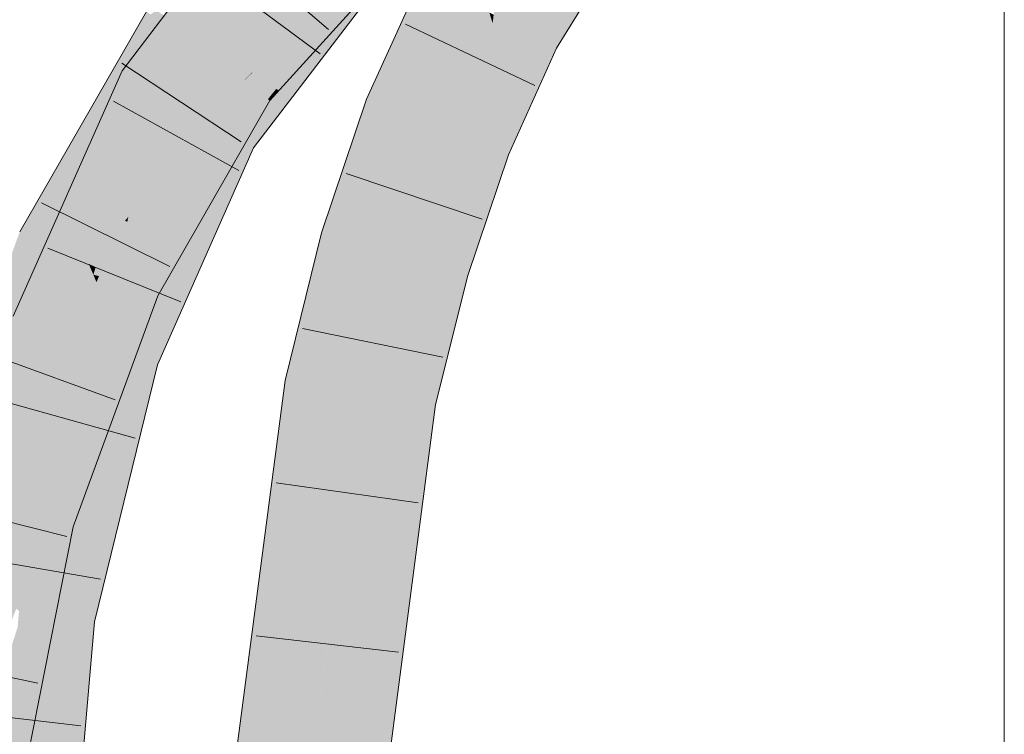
# Model space of a CAD drawing. Extents: x -720 to 300, y 62 to 1107.
# Tile 175 of 250: x 169.8 to 171.42, y 796.05 to 797.23. Entities that reach past the tile are written whole.
import ezdxf

# ---------------------------------------------------------------- set-up
doc = ezdxf.new("R2010")
doc.units = 0
doc.layers.get('0').update_dxf_attribs({"lineweight": 35})
doc.layers.add('E_Detail_Linie_Text_Bem', color=7, linetype='Continuous', lineweight=13)
for name, color, linetype, lineweight, true_color in [('E_Leerrohr 25-A06G9FMB8I', 7, 'Continuous', 9, 0xff8000), ('E_Leerrohr 25-Shading', 7, 'Continuous', 9, 0xff8000), ('E_Leerrohr 32-A06G9FMG8I', 7, 'Continuous', 9, 0x00b300), ('E_Leerrohr 32-Shading', 7, 'Continuous', 9, 0x00b300)]:
    doc.layers.add(name, color=color, linetype=linetype, lineweight=lineweight, true_color=true_color)

# ---------------------------------------------------------------- blocks, each defined once
blk = doc.blocks.new('Shading-A06G9FD98I', base_point=(248.6315, 750.378))
at = {"layer": 'E_Leerrohr 25-Shading', "color": 31, "true_color": 0xfabd7f}
for points in [[(170.6223, 797.212), (170.6464, 797.3621), (170.578, 797.2354), (170.5814, 797.2563)], [(170.649, 797.1979), (170.6623, 797.3148), (170.6223, 797.212), (170.6464, 797.3621)], [(170.6623, 797.3148), (170.649, 797.1979), (170.683, 797.2532)], [(170.4034, 797.0834), (170.4857, 797.0511), (170.4927, 797.2805), (170.5709, 797.2392)], [(170.5763, 797.2214), (170.5709, 797.2392), (170.5519, 797.0252), (170.4857, 797.0511)], [(170.578, 797.2354), (170.5709, 797.2392), (170.5763, 797.2214)], [(170.6223, 797.212), (170.578, 797.2354), (170.6098, 797.1112), (170.5763, 797.2214)], [(170.6098, 797.1112), (170.5763, 797.2214), (170.568, 797.0189), (170.5519, 797.0252)], [(170.6223, 797.212), (170.6138, 797.1437), (170.649, 797.1979)], [(170.6138, 797.1437), (170.6098, 797.1112), (170.649, 797.1979)], [(170.3307, 796.8672), (170.4156, 796.8425), (170.4034, 797.0834), (170.4857, 797.0511)], [(170.4857, 797.0511), (170.4156, 796.8425), (170.5448, 796.9498), (170.5004, 796.8179)], [(170.4857, 797.0511), (170.5448, 796.9498), (170.5519, 797.0252)], [(170.5472, 796.9753), (170.5448, 796.9498), (170.568, 797.0189)], [(170.5519, 797.0252), (170.5472, 796.9753), (170.568, 797.0189)], [(170.2718, 796.6295), (170.3591, 796.6157), (170.3307, 796.8672), (170.4156, 796.8425)], [(170.4156, 796.8425), (170.3591, 796.6157), (170.5004, 796.8179), (170.4251, 796.6053)], [(170.4251, 796.6053), (170.4465, 796.6019), (170.5004, 796.8179)], [(170.1704, 795.8549), (170.2585, 795.848), (170.2718, 796.6295), (170.3591, 796.6157)], [(170.356, 796.4238), (170.3591, 796.6157), (170.3224, 796.3355)], [(170.4251, 796.6053), (170.3591, 796.6157), (170.356, 796.4238)], [(170.3466, 795.8411), (170.4465, 796.6019), (170.3535, 796.2652), (170.4464, 796.6019)], [(170.4464, 796.6019), (170.4251, 796.6053), (170.3535, 796.2652), (170.356, 796.4238)], [(170.3035, 796.1909), (170.356, 796.4238), (170.3224, 796.3355)], [(170.3035, 796.1909), (170.3126, 796.1169), (170.356, 796.4238), (170.3535, 796.2652)], [(170.3126, 796.1169), (170.3466, 795.8411), (170.3535, 796.2652)], [(170.3035, 796.1909), (170.2585, 795.848), (170.3354, 795.8419)], [(170.3126, 796.1169), (170.3035, 796.1909), (170.3108, 796.1105)], [(170.3354, 795.8419), (170.3466, 795.8411), (170.3108, 796.1105), (170.3126, 796.1169)]]:
    blk.add_solid(points, dxfattribs=at)
at = {"layer": 'E_Leerrohr 25-Shading', "color": 43, "true_color": 0xd7ab7f}
for points in [[(170.683, 797.2532), (170.649, 797.1979), (170.7714, 797.3274), (170.6814, 797.1808)], [(170.4927, 797.2805), (170.4627, 797.2964), (170.4034, 797.0834), (170.4588, 797.2917)], [(170.4034, 797.0834), (170.4588, 797.2917), (170.4285, 797.2272), (170.4564, 797.2889)], [(170.4285, 797.2272), (170.3693, 797.0967), (170.3858, 797.0903)], [(170.4034, 797.0834), (170.4285, 797.2272), (170.3858, 797.0903)], [(170.649, 797.1979), (170.6098, 797.1112), (170.6021, 797.0056), (170.5796, 797.0143)], [(170.649, 797.1979), (170.6021, 797.0056), (170.6814, 797.1808)], [(170.6098, 797.1112), (170.568, 797.0189), (170.5796, 797.0143)], [(170.3465, 796.9611), (170.3693, 797.0967), (170.3149, 796.8718), (170.3635, 797.0793)], [(170.3831, 797.0913), (170.3693, 797.0967), (170.3465, 796.9611)], [(170.3635, 797.0793), (170.2955, 796.8774), (170.3149, 796.8718)], [(170.3401, 796.8951), (170.3858, 797.0903), (170.3465, 796.9611), (170.3831, 797.0913)], [(170.4034, 797.0834), (170.3858, 797.0903), (170.3401, 796.8951)], [(170.5796, 797.0143), (170.568, 797.0189), (170.5131, 796.8142), (170.5448, 796.9498)], [(170.5796, 797.0143), (170.5131, 796.8142), (170.5316, 796.8088)], [(170.5316, 796.8088), (170.5356, 796.8077), (170.5796, 797.0143), (170.6021, 797.0056)], [(170.3465, 796.9611), (170.3149, 796.8718), (170.3209, 796.8701)], [(170.3307, 796.8672), (170.3465, 796.9611), (170.3209, 796.8701)], [(170.3401, 796.8951), (170.3465, 796.9611), (170.3307, 796.8672)], [(170.5448, 796.9498), (170.5004, 796.8179), (170.5131, 796.8142)], [(170.2955, 796.8774), (170.2357, 796.6352), (170.2751, 796.6425), (170.2718, 796.6295)], [(170.2955, 796.8774), (170.2751, 796.6425), (170.3149, 796.8718)], [(170.3209, 796.8701), (170.2811, 796.6773), (170.2973, 796.7324), (170.2751, 796.6425)], [(170.3149, 796.8718), (170.2811, 796.6773), (170.3209, 796.8701)], [(170.3209, 796.8701), (170.2973, 796.7324), (170.3257, 796.8687)], [(170.2973, 796.7324), (170.3307, 796.8672), (170.3257, 796.8687)], [(170.5089, 796.7907), (170.5004, 796.8179), (170.475, 796.5974), (170.4465, 796.6019)], [(170.5131, 796.8142), (170.5004, 796.8179), (170.5089, 796.7907)], [(170.5316, 796.8088), (170.5131, 796.8142), (170.5214, 796.7509), (170.5089, 796.7907)], [(170.5214, 796.7509), (170.5356, 796.8077), (170.5316, 796.8088)], [(170.5214, 796.7509), (170.5089, 796.7907), (170.4826, 796.5962), (170.475, 796.5974)], [(170.1339, 795.8577), (170.1704, 795.8549), (170.2357, 796.6352), (170.2718, 796.6295)], [(170.3466, 795.8411), (170.3727, 796.0126), (170.4465, 796.6019)], [(170.4465, 796.6019), (170.3727, 796.0126), (170.4402, 796.4554)], [(170.4332, 796.2946), (170.4621, 796.5994), (170.4402, 796.4554)], [(170.4332, 796.2946), (170.4647, 796.4866), (170.4621, 796.5994), (170.475, 796.5974)], [(170.4621, 796.5994), (170.4465, 796.6019), (170.4402, 796.4554)], [(170.4826, 796.5962), (170.475, 796.5974), (170.4564, 796.3964)], [(170.4303, 796.2275), (170.4564, 796.3964), (170.4332, 796.2946), (170.4647, 796.4866)], [(170.3727, 796.0126), (170.4332, 796.2946), (170.4402, 796.4554)], [(170.4564, 796.3964), (170.4303, 796.2275), (170.449, 796.3402)], [(170.4303, 796.2275), (170.4285, 796.1836), (170.449, 796.3402)], [(170.3727, 796.0126), (170.3512, 795.8407), (170.4332, 796.2946), (170.3894, 796.0271)], [(170.3894, 796.0271), (170.4303, 796.2275), (170.4332, 796.2946)], [(170.4081, 796.0933), (170.4303, 796.2275), (170.379, 795.9641), (170.3894, 796.0271)], [(170.4285, 796.1836), (170.4303, 796.2275), (170.4081, 796.0933)], [(170.4285, 796.1836), (170.379, 795.9641), (170.3831, 795.8382), (170.3587, 795.8401)]]:
    blk.add_solid(points, dxfattribs=at)
at = {"layer": 'E_Leerrohr 32-Shading', "color": 83, "true_color": 0x7fbd7f}
for points in [[(170.1502, 797.3224), (170.2175, 797.4713), (169.9844, 797.134), (170.2028, 797.4519)], [(170.2028, 797.4519), (169.9683, 797.1434), (169.9844, 797.134)], [(170.1502, 797.3224), (169.9844, 797.134), (169.9999, 797.1249)], [(170.314, 797.2274), (170.3732, 797.3036), (170.1524, 797.0355), (170.357, 797.3035)], [(170.1611, 797.0303), (170.23, 797.1006), (170.3783, 797.3037), (170.3804, 797.3037)], [(170.1611, 797.0303), (170.3783, 797.3037), (170.314, 797.2274)], [(170.2561, 797.1632), (170.3893, 797.3185), (170.1929, 797.1075), (170.3736, 797.3088)], [(170.3456, 797.2777), (170.3736, 797.3088), (170.1947, 797.1311), (170.3332, 797.2841)], [(170.2024, 797.1006), (170.2068, 797.0974), (170.3893, 797.3185), (170.39, 797.319)], [(170.3804, 797.3037), (170.23, 797.1006), (170.3811, 797.3037), (170.2604, 797.1344)], [(170.1929, 797.1075), (170.3456, 797.2777), (170.181, 797.116), (170.1947, 797.1311)], [(170.3635, 797.2632), (170.3339, 797.2487), (170.2256, 797.111), (170.2244, 797.1117)], [(169.8699, 796.9379), (170.008, 797.2409), (169.8407, 796.9496)], [(170.0148, 797.236), (170.008, 797.2409), (169.871, 796.9374), (169.8699, 796.9379)], [(170.0377, 797.2195), (170.0459, 797.2285), (170.0148, 797.236), (170.0243, 797.2424)], [(170.3318, 797.2319), (170.184, 797.017), (170.3635, 797.2519)], [(170.2455, 797.1442), (170.2233, 797.1124), (170.3339, 797.2487), (170.2244, 797.1117)], [(170.2455, 797.1442), (170.3339, 797.2487), (170.3306, 797.2471)], [(169.8467, 796.887), (170.0377, 797.2195), (170.0148, 797.236)], [(170.1611, 797.0303), (170.314, 797.2274), (170.1524, 797.0355)], [(170.184, 797.017), (170.3318, 797.2319), (170.2627, 797.1376), (170.3284, 797.2299)], [(170.2561, 797.1632), (170.1929, 797.1075), (170.1941, 797.1066)], [(170.2024, 797.1006), (170.2561, 797.1632), (170.1941, 797.1066)], [(169.9212, 796.9478), (169.9683, 797.1434), (169.8008, 796.7371), (169.8731, 796.9292)], [(169.9683, 797.1434), (169.9212, 796.9478), (169.9844, 797.134)], [(170.2455, 797.1442), (170.2068, 797.0974), (170.2075, 797.0969)], [(170.2233, 797.1124), (170.2455, 797.1442), (170.2211, 797.1138)], [(169.9212, 796.9478), (169.9999, 797.1249), (169.9844, 797.134)], [(170.23, 797.1006), (170.1728, 797.0235), (170.2604, 797.1344), (170.1788, 797.02)], [(170.2627, 797.1376), (170.1788, 797.02), (170.1806, 797.0189)], [(170.184, 797.017), (170.2627, 797.1376), (170.1806, 797.0189)], [(170.1929, 797.1075), (170.181, 797.116), (170.167, 797.065), (170.0401, 796.8702)], [(170.2075, 797.0969), (170.2107, 797.0945), (170.2211, 797.1138), (170.2233, 797.1124)], [(170.2233, 797.1124), (170.2107, 797.0945), (170.2244, 797.1117)], [(170.2244, 797.1117), (170.2107, 797.0945), (170.2256, 797.111)], [(170.1674, 797.0656), (170.052, 796.8659), (170.2024, 797.1006), (170.0551, 796.8647)], [(170.0924, 796.9107), (170.2024, 797.1006), (170.0594, 796.863), (170.0551, 796.8647)], [(170.1295, 796.9643), (170.2024, 797.1006), (170.0925, 796.9108)], [(170.2068, 797.0974), (170.2024, 797.1006), (170.1468, 796.9893), (170.1295, 796.9643)], [(170.1417, 796.9742), (170.2107, 797.0945), (170.2075, 797.0969)], [(170.2075, 797.0969), (170.2068, 797.0974), (170.1602, 797.0086), (170.1468, 796.9893)], [(170.23, 797.1006), (170.1611, 797.0303), (170.1648, 797.0282)], [(170.1728, 797.0235), (170.23, 797.1006), (170.1648, 797.0282)], [(170.1941, 797.1066), (170.1929, 797.1075), (170.1674, 797.0656)], [(170.1674, 797.0656), (170.2024, 797.1006), (170.1941, 797.1066)], [(170.0401, 796.8702), (169.9938, 796.7895), (170.167, 797.065), (169.9978, 796.7876)], [(170.052, 796.8659), (170.1674, 797.0656), (170.0469, 796.868)], [(170.1524, 797.0355), (170.0541, 796.8136), (170.1611, 797.0303)], [(170.1648, 797.0282), (170.1611, 797.0303), (170.0801, 796.8544), (170.0541, 796.8136)], [(170.1728, 797.0235), (170.1648, 797.0282), (170.1314, 796.9347), (170.0801, 796.8544)], [(170.1713, 796.9972), (170.1438, 796.9327), (170.184, 797.017), (170.1046, 796.8377)], [(170.1728, 797.0235), (170.1314, 796.9347), (170.1788, 797.02), (170.1627, 796.9836)], [(170.1788, 797.02), (170.1627, 796.9836), (170.1806, 797.0189), (170.1713, 796.9972)], [(170.1713, 796.9972), (170.184, 797.017), (170.1806, 797.0189)], [(170.1468, 796.9893), (170.0383, 796.7938), (170.1602, 797.0086), (170.1417, 796.9742)], [(170.1627, 796.9836), (170.1205, 796.8887), (170.1713, 796.9972), (170.1334, 796.9134)], [(170.1713, 796.9972), (170.1334, 796.9134), (170.1449, 796.9352)], [(170.1205, 796.8887), (170.1627, 796.9836), (170.0251, 796.7068), (170.1314, 796.9347)], [(170.1295, 796.9643), (170.0383, 796.7938), (170.1468, 796.9893)], [(170.0383, 796.7938), (170.1295, 796.9643), (170.0162, 796.7791), (170.0925, 796.9108)], [(169.8467, 796.887), (169.8699, 796.9379), (169.8001, 796.879), (169.8407, 796.9496)], [(169.9212, 796.9478), (169.8008, 796.7371), (169.8242, 796.7292)], [(169.8699, 796.9379), (169.8467, 796.887), (169.871, 796.9374)], [(169.9917, 796.6728), (170.025, 796.7067), (170.0801, 796.8544), (170.1314, 796.9347)], [(170.1334, 796.9134), (170.0683, 796.7558), (170.1449, 796.9352)], [(170.1438, 796.9327), (170.0683, 796.7558), (170.1046, 796.8377)], [(169.8731, 796.9292), (169.7895, 796.7409), (169.8008, 796.7371)], [(170.1334, 796.9134), (170.0203, 796.6631), (170.0683, 796.7558), (170.0264, 796.6611)], [(170.1205, 796.8887), (170.0203, 796.6631), (170.1334, 796.9134)], [(170.0924, 796.9107), (170.0594, 796.863), (170.0637, 796.8612)], [(169.8467, 796.887), (169.8001, 796.879), (169.8333, 796.8636)], [(170.0203, 796.6631), (170.1205, 796.8887), (170.0069, 796.6677), (170.0251, 796.7068)], [(169.8001, 796.879), (169.7772, 796.8165), (169.6815, 796.449), (169.6721, 796.4514)], [(169.8001, 796.879), (169.6815, 796.449), (169.8333, 796.8636)], [(169.9978, 796.7876), (170.0049, 796.7843), (170.0469, 796.868), (170.052, 796.8659)], [(169.9917, 796.6728), (170.0801, 796.8544), (170.0541, 796.8136)], [(170.052, 796.8659), (170.0049, 796.7843), (170.0551, 796.8647)], [(170.0551, 796.8647), (170.0049, 796.7843), (170.0594, 796.863)], [(170.0594, 796.863), (170.0049, 796.7843), (170.0637, 796.8612), (170.0162, 796.7791)], [(169.9938, 796.7895), (169.9637, 796.7073), (169.9978, 796.7876)], [(170.0049, 796.7843), (169.9978, 796.7876), (169.9787, 796.7231), (169.9637, 796.7073)], [(170.0383, 796.7938), (170.0162, 796.7791), (170.027, 796.7741)], [(169.9393, 796.5702), (170.0169, 796.7465), (170.0048, 796.7507), (170.027, 796.7741)], [(170.0162, 796.7791), (170.0049, 796.7843), (170.0048, 796.7507), (169.9787, 796.7231)], [(170.0048, 796.7507), (170.027, 796.7741), (170.0162, 796.7791)], [(169.7895, 796.7409), (169.7601, 796.4681), (169.8008, 796.7371)], [(169.865, 796.4014), (170.0048, 796.7507), (169.9152, 796.5753), (169.9787, 796.7231)], [(169.9393, 796.5702), (170.0048, 796.7507), (169.9331, 796.5715)], [(169.9417, 796.5697), (169.9902, 796.6762), (169.9393, 796.5702), (170.0169, 796.7465)], [(169.9947, 796.686), (170.0169, 796.7465), (169.9903, 796.6764)], [(169.7601, 796.4681), (169.8242, 796.7292), (169.8008, 796.7371)], [(169.9787, 796.7231), (169.9637, 796.7073), (169.9152, 796.5753)], [(170.025, 796.7067), (169.9917, 796.6728), (170.0049, 796.6683)], [(170.0069, 796.6677), (170.025, 796.7067), (170.0049, 796.6683)], [(169.8841, 796.3964), (169.9902, 796.6762), (169.865, 796.4014), (169.8669, 796.4056)], [(169.8841, 796.3964), (169.888, 796.3954), (169.9903, 796.6764), (169.9947, 796.686)], [(169.9989, 796.5494), (170.0264, 796.6611), (169.9047, 796.2419), (169.9979, 796.5815)], [(170.0049, 796.6683), (169.9917, 796.6728), (169.9639, 796.5214), (169.9067, 796.3269)], [(170.0203, 796.6631), (170.0069, 796.6677), (169.9194, 796.3624), (169.9637, 796.5209)], [(170.0203, 796.6631), (169.9194, 796.3624), (169.9979, 796.5815)], [(170.0069, 796.6677), (170.0049, 796.6683), (169.9639, 796.5214)], [(169.9979, 796.5815), (170.0264, 796.6611), (170.0203, 796.6631)], [(169.9047, 796.2419), (169.9979, 796.5815), (169.8865, 796.2446), (169.9194, 796.3624)], [(169.865, 796.4014), (169.9152, 796.5753), (169.8526, 796.4046)], [(169.865, 796.4014), (169.9393, 796.5702), (169.9331, 796.5715)], [(169.8669, 796.4056), (169.9417, 796.5697), (169.9393, 796.5702)], [(169.9989, 796.5494), (169.9047, 796.2419), (169.9188, 796.2399)], [(169.9227, 796.2393), (169.9989, 796.5494), (169.9188, 796.2399)], [(169.9637, 796.5209), (169.9067, 796.3269), (169.9194, 796.3624)], [(169.8526, 796.4046), (169.8043, 796.1602), (169.865, 796.4014)], [(169.8841, 796.3964), (169.865, 796.4014), (169.8082, 796.1713), (169.862, 796.3896)], [(169.862, 796.3896), (169.8043, 796.1602), (169.8082, 796.1713)], [(169.8841, 796.3964), (169.8082, 796.1713), (169.8761, 796.3618)], [(169.836, 796.1326), (169.888, 796.3954), (169.8229, 796.1336), (169.8761, 796.3618)], [(169.8761, 796.3618), (169.888, 796.3954), (169.8841, 796.3964)], [(169.7263, 795.7188), (169.8761, 796.3618), (169.7993, 796.1353), (169.8082, 796.1713)], [(169.9194, 796.3624), (169.9067, 796.3269), (169.8865, 796.2446)], [(169.9049, 796.035), (169.9227, 796.2393), (169.8267, 795.484), (169.9113, 796.1783)], [(169.8865, 796.2446), (169.8539, 795.8701), (169.9047, 796.2419)], [(169.905, 796.2419), (169.9047, 796.2419), (169.8778, 795.9984), (169.8539, 795.8701)], [(169.9188, 796.2399), (169.905, 796.2419), (169.9113, 796.1783), (169.8778, 795.9984)], [(169.9113, 796.1783), (169.9227, 796.2393), (169.9188, 796.2399)], [(169.8267, 795.484), (169.9113, 796.1783), (169.8203, 795.4842), (169.8778, 795.9984)], [(169.8082, 796.1713), (169.8043, 796.1602), (169.7993, 796.1353)], [(169.7263, 795.7188), (169.8035, 795.9681), (169.8229, 796.1336), (169.836, 796.1326)]]:
    blk.add_solid(points, dxfattribs=at)
at = {"layer": 'E_Leerrohr 32-Shading', "color": 83, "true_color": 0x7fd57f}
for points in [[(170.1202, 797.1797), (170.3804, 797.3563), (170.1664, 797.2308)], [(170.1202, 797.1797), (170.1813, 797.1404), (170.3804, 797.3563), (170.389, 797.3488)], [(170.1817, 797.1401), (170.389, 797.3488), (170.1813, 797.1404)], [(170.1817, 797.1401), (170.3332, 797.2841), (170.389, 797.3488), (170.3905, 797.3474)], [(170.1309, 797.1728), (170.1914, 797.275), (169.9999, 797.1249), (170.1502, 797.3224)], [(170.3761, 797.3284), (170.2091, 797.2546), (170.1175, 797.056), (170.0761, 797.0802)], [(170.3761, 797.3284), (170.1175, 797.056), (170.357, 797.3035)], [(170.1175, 797.056), (170.1524, 797.0355), (170.357, 797.3035)], [(170.1593, 797.2398), (170.1111, 797.3006), (170.1094, 797.1677), (170.0377, 797.2195)], [(170.2039, 797.2606), (170.1914, 797.275), (170.131, 797.173)], [(170.3332, 797.2841), (170.1813, 797.1397), (170.1947, 797.1311)], [(170.0761, 797.0802), (170.2091, 797.2546), (170.131, 797.173), (170.2039, 797.2606)], [(170.1593, 797.2398), (170.1094, 797.1677), (170.1202, 797.1797)], [(170.1664, 797.2308), (170.1593, 797.2398), (170.1202, 797.1797)], [(170.0415, 797.2167), (170.0377, 797.2195), (169.8886, 796.8515), (169.8467, 796.887)], [(170.1094, 797.1677), (170.0415, 797.2167), (169.915, 796.8291), (169.8886, 796.8515)], [(170.167, 797.1262), (170.1813, 797.1404), (170.1094, 797.1677), (170.1202, 797.1797)], [(170.1115, 797.1662), (170.1094, 797.1677), (169.9784, 796.9039), (169.915, 796.8291)], [(170.167, 797.1262), (170.1115, 797.1662), (169.9784, 796.9039)], [(170.1309, 797.1728), (169.9999, 797.1249), (170.0612, 797.0889)], [(170.0612, 797.0889), (170.0697, 797.0839), (170.1199, 797.1596)], [(170.0697, 797.0839), (170.0761, 797.0802), (170.1199, 797.1596), (170.1309, 797.1728)], [(170.181, 797.116), (170.167, 797.1262), (170.0215, 796.9546)], [(170.1813, 797.1404), (170.167, 797.1262), (170.1817, 797.1401)], [(170.1813, 797.1397), (170.167, 797.1262), (170.1947, 797.1311), (170.181, 797.116)], [(170.0612, 797.0889), (169.9999, 797.1249), (169.9534, 796.9231), (169.9212, 796.9478)], [(170.181, 797.116), (169.9768, 796.8957), (170.0401, 796.8702)], [(169.9768, 796.8957), (170.181, 797.116), (169.9784, 796.9039), (170.0215, 796.9546)], [(170.0761, 797.0802), (170.0612, 797.0889), (169.993, 796.8928), (169.9534, 796.9231)], [(170.0761, 797.0802), (169.993, 796.8928), (170.1175, 797.056)], [(169.993, 796.8928), (170.1524, 797.0355), (170.1175, 797.056)], [(170.1524, 797.0355), (169.993, 796.8928), (169.9702, 796.6801), (169.9079, 796.701)], [(170.1524, 797.0355), (169.9702, 796.6801), (170.0541, 796.8136)], [(169.9747, 796.8965), (169.9775, 796.9046), (169.8242, 796.7292), (169.9212, 796.9478)], [(169.993, 796.8928), (169.9775, 796.9046), (169.9079, 796.701)], [(169.9784, 796.9039), (169.9729, 796.8973), (169.9747, 796.8965)], [(169.9768, 796.8957), (169.9784, 796.9039), (169.9747, 796.8965)], [(169.9747, 796.8965), (169.8242, 796.7292), (169.8803, 796.7103)], [(169.8467, 796.887), (169.8333, 796.8636), (169.915, 796.8291), (169.9135, 796.8265)], [(169.9079, 796.701), (169.9747, 796.8965), (169.8803, 796.7103)], [(169.9938, 796.7895), (169.9768, 796.8957), (169.9248, 796.8214), (169.9377, 796.8535)], [(169.9768, 796.8957), (169.9729, 796.8973), (169.9377, 796.8535), (169.9394, 796.8578)], [(169.9768, 796.8957), (169.9938, 796.7895), (170.0401, 796.8702)], [(169.8333, 796.8636), (169.6815, 796.449), (169.8592, 796.8517), (169.7653, 796.4272)], [(169.7653, 796.4272), (169.7671, 796.4268), (169.8592, 796.8517), (169.9135, 796.8265)], [(169.9377, 796.8535), (169.915, 796.8291), (169.9248, 796.8214), (169.9135, 796.8265)], [(169.9394, 796.8578), (169.915, 796.8291), (169.9377, 796.8535)], [(169.7686, 796.4264), (169.9135, 796.8265), (169.7671, 796.4268)], [(169.7686, 796.4264), (169.8389, 796.5399), (169.9135, 796.8265), (169.921, 796.8089)], [(169.9248, 796.8214), (169.9135, 796.8265), (169.921, 796.8089)], [(169.9938, 796.7894), (169.9938, 796.7895), (169.921, 796.8089), (169.9248, 796.8214)], [(169.921, 796.8089), (169.89, 796.7072), (169.9261, 796.7966)], [(169.9301, 796.8065), (169.921, 796.8089), (169.9261, 796.7966)], [(169.9553, 796.7274), (169.9938, 796.7894), (169.9261, 796.7966), (169.9301, 796.8065)], [(169.9702, 796.6801), (169.9917, 796.6728), (170.0541, 796.8136)], [(169.89, 796.7072), (169.8389, 796.5399), (169.9261, 796.7966), (169.9553, 796.7274)], [(169.9553, 796.7274), (169.9637, 796.7073), (169.9938, 796.7894)], [(169.9079, 796.701), (169.8242, 796.7292), (169.7928, 796.4513), (169.7601, 796.4681)], [(169.8093, 796.4427), (169.9637, 796.7073), (169.8389, 796.5398), (169.9553, 796.7274)], [(169.9637, 796.7073), (169.8898, 796.5806), (169.9152, 796.5753)], [(169.9079, 796.701), (169.7928, 796.4513), (169.8946, 796.6469)], [(169.9079, 796.701), (169.8406, 796.4267), (169.9702, 796.6801)], [(169.8406, 796.4267), (169.9917, 796.6728), (169.9702, 796.6801)], [(169.9917, 796.6728), (169.8406, 796.4267), (169.8731, 796.2465), (169.799, 796.2573)], [(169.9917, 796.6728), (169.8731, 796.2465), (169.9067, 796.3269)], [(169.7928, 796.4513), (169.8406, 796.4267), (169.8946, 796.6469)], [(169.9152, 796.5753), (169.8898, 796.5806), (169.8017, 796.4178), (169.8093, 796.4428)], [(169.9152, 796.5753), (169.8017, 796.4178), (169.8526, 796.4046)], [(169.7957, 796.4194), (169.8093, 796.4427), (169.7686, 796.4264), (169.8389, 796.5398)], [(169.7232, 796.3174), (169.8281, 796.4332), (169.7928, 796.4513)], [(169.7232, 796.3174), (169.788, 796.266), (169.8281, 796.4332), (169.8117, 796.334)], [(169.8093, 796.4428), (169.7957, 796.4194), (169.8017, 796.4178)], [(169.8406, 796.4267), (169.8281, 796.4332), (169.799, 796.2573)], [(169.8017, 796.4178), (169.7957, 796.4194), (169.7786, 796.3425), (169.787, 796.4014)], [(169.8017, 796.4178), (169.7786, 796.3425), (169.7865, 796.3491)], [(169.8526, 796.4046), (169.8017, 796.4178), (169.7865, 796.3491)], [(169.7234, 795.9537), (169.8043, 796.1602), (169.7358, 796.0412), (169.8526, 796.4046)], [(169.8526, 796.4046), (169.7865, 796.3491), (169.7521, 796.1558), (169.7672, 796.2618)], [(169.788, 796.266), (169.799, 796.2573), (169.8117, 796.334)], [(169.8731, 796.2465), (169.8865, 796.2446), (169.9067, 796.3269)], [(169.799, 796.2573), (169.7712, 795.938), (169.8731, 796.2465)], [(169.8865, 796.2446), (169.7712, 795.938), (169.7533, 795.4858), (169.7319, 795.4863)], [(169.8865, 796.2446), (169.7533, 795.4858), (169.8539, 795.8701)], [(169.7712, 795.938), (169.8865, 796.2446), (169.8731, 796.2465)], [(169.8043, 796.1602), (169.7946, 796.1356), (169.7993, 796.1353)]]:
    blk.add_solid(points, dxfattribs=at)
blk = doc.blocks.new('Referenz-A06G9FMH8I')
at = {"layer": 'E_Detail_Linie_Text_Bem', "linetype": 'Continuous', "ltscale": 0.13}
blk.add_line((171.4161, 799.3145), (171.4161, 750.1344), dxfattribs=at)
at = {"layer": 'E_Leerrohr 25-A06G9FMB8I', "linetype": 'Continuous', "ltscale": 0.13}
for p, q in [((170.6814, 797.1808), (170.7738, 797.3313)), ((170.3693, 797.0967), (170.4604, 797.2976)), ((170.6455, 797.1192), (170.4333, 797.2202)), ((170.6021, 797.0056), (170.6814, 797.1808)), ((170.2955, 796.8774), (170.3693, 797.0967)), ((170.5356, 796.8077), (170.6021, 797.0056)), ((170.5589, 796.9002), (170.3361, 796.975)), ((170.2357, 796.6352), (170.2955, 796.8774)), ((170.4826, 796.5962), (170.5356, 796.8077)), ((170.4945, 796.6736), (170.2643, 796.7208)), ((170.1339, 795.8577), (170.2357, 796.6352)), ((170.3831, 795.8382), (170.4826, 796.5962)), ((170.4539, 796.4347), (170.2212, 796.4675)), ((170.4218, 796.1898), (170.1883, 796.2166))]:
    blk.add_line(p, q, dxfattribs=at)
at = {"layer": 'E_Leerrohr 32-A06G9FMG8I', "linetype": 'Continuous', "ltscale": 0.13}
for p, q in [((169.9683, 797.1434), (170.2175, 797.4713)), ((170.3069, 797.211), (170.1292, 797.3648)), ((170.2107, 797.0946), (170.4439, 797.352)), ((170.2934, 797.1715), (170.1044, 797.3112)), ((170.184, 797.017), (170.4033, 797.3039)), ((169.8001, 796.879), (170.008, 797.2409)), ((169.7895, 796.7409), (169.9683, 797.1434)), ((170.1637, 797.0268), (169.9675, 797.156)), ((170.1596, 796.9798), (169.9542, 797.0939)), ((170.027, 796.7741), (170.2107, 797.0946)), ((170.0264, 796.6611), (170.184, 797.017)), ((170.0464, 796.8224), (169.8358, 796.9267)), ((170.0645, 796.7644), (169.8465, 796.8522)), ((169.8881, 796.3954), (170.027, 796.7741)), ((169.9569, 796.6034), (169.7363, 796.6842)), ((169.9227, 796.2393), (170.0264, 796.6611)), ((169.9895, 796.5406), (169.7631, 796.6038)), ((169.8772, 796.3792), (169.6496, 796.4374)), ((169.7535, 795.7153), (169.8881, 796.3954)), ((169.9325, 796.3092), (169.701, 796.3497)), ((169.8569, 795.4833), (169.9227, 796.2393)), ((169.8299, 796.139), (169.5999, 796.1871)), ((169.9005, 796.0686), (169.6671, 796.0959))]:
    blk.add_line(p, q, dxfattribs=at)

msp = doc.modelspace()

# ---------------------------------------------------------------- block references
at = {"color": 8, "lineweight": 25, "ltscale": 0.25, "true_color": 0x808080}
msp.add_blockref('Referenz-A06G9FMH8I', (0, 0), dxfattribs=at)
msp.add_blockref('Shading-A06G9FD98I', (248.6315, 750.378))

doc.saveas('drawing.dxf')
